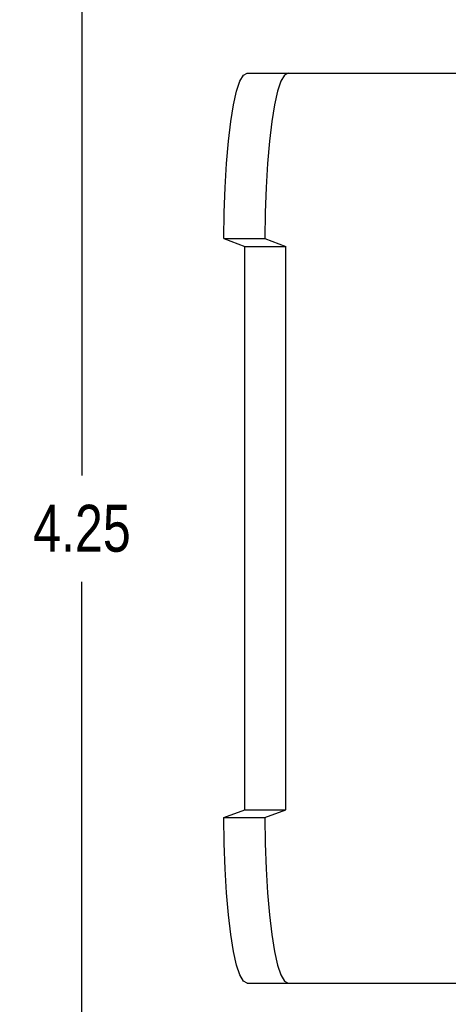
# Model space of a CAD drawing. Header units: inches. Extents: x 0 to 28.3, y 0 to 18.3.
# Tile 9 of 34: x 5.4 to 6.7, y 6.7 to 9.7. Entities that reach past the tile are written whole.
import ezdxf

# ---------------------------------------------------------------- set-up
doc = ezdxf.new("R2010")
doc.units = ezdxf.units.IN
doc.header["$LTSCALE"] = 1.558333
doc.header["$MEASUREMENT"] = 0
doc.header["$PDMODE"] = 3
doc.header["$PDSIZE"] = 0.3125
doc.layers.get('0').update_dxf_attribs({"linetype": 'CONTINUOUS'})
doc.layers.get('Defpoints').update_dxf_attribs({"linetype": 'CONTINUOUS'})
doc.layers.add('DIM', color=2, linetype='CONTINUOUS')
doc.styles.get("Standard").update_dxf_attribs({"font": 'txt', "width": 0.8})
doc.dimstyles.new('DIMSTYLE_1', dxfattribs={"dimtxt": 0.141667, "dimasz": 0.166667, "dimexe": 0.18, "dimexo": 0.0625, "dimgap": 0.09, "dimtad": 0, "dimtih": 1, "dimtoh": 1, "dimzin": 4, "dimdsep": 46, "dimtxsty": 'Standard', "dimblk": '_FILLED', "dimblk1": '_FILLED', "dimblk2": '_FILLED', "dimcen": 0.09, "dimadec": 0, "dimazin": 0, "dimtfac": 1, "dimtofl": 0, "dimtmove": 0, "dimatfit": 3, "dimldrblk": '_FILLED', "dimfxl": 0, "dimtolj": 1, "dimtzin": 4, "dimarcsym": 0})

# ---------------------------------------------------------------- blocks, each defined once
blk = doc.blocks.new('_FILLED')
at = {"color": 0, "linetype": 'ByBlock'}
blk.add_solid([(0, 0), (-1, 0.2), (-1, -0.2)], dxfattribs=at)
blk = doc.blocks.new('*D0')
at = {"layer": 'Defpoints', "color": 0, "linetype": 'Continuous', "lineweight": 0}
for p in [(7.6767, 10.2899), (5.6182, 6.0399), (7.6767, 6.0399)]:
    blk.add_point(p, dxfattribs=at)
at = {"layer": 'DIM', "color": 0, "linetype": 'Continuous', "lineweight": -2}
for p, q in [((7.6142, 10.2899), (5.4382, 10.2899)), ((5.6182, 10.1233), (5.6182, 8.3258)), ((5.6182, 6.2066), (5.6182, 8.0041)), ((7.6142, 6.0399), (5.4382, 6.0399))]:
    blk.add_line(p, q, dxfattribs=at)
at = {"layer": 'DIM', "color": 0, "linetype": 'Continuous', "lineweight": -2, "xscale": 0.1666666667, "yscale": 0.1666666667, "zscale": 0.1666666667}
for p, rotation in [((5.6182, 10.2899), 90), ((5.6182, 6.0399), 270)]:
    blk.add_blockref('_FILLED', p, dxfattribs=dict(at, rotation=rotation))
at = {"layer": 'DIM', "color": 0, "linetype": 'Continuous', "insert": (5.6182, 8.1649), "char_height": 0.14167, "attachment_point": 5}
blk.add_mtext('\\A1;4.25', dxfattribs=at)

msp = doc.modelspace()

# ---------------------------------------------------------------- linework, layer by layer
at = {"color": 7, "linetype": 'Continuous'}
for p, q in [((6.1167, 9.5414), (6.952, 9.5414)), ((6.0471, 9.0414), (6.1709, 9.0414)), ((6.1099, 9.0178), (6.2337, 9.0178)), ((6.1709, 9.0414), (6.2337, 9.0178)), ((6.2337, 7.3151), (6.2337, 9.0178)), ((6.0471, 7.2914), (6.1709, 7.2914)), ((6.1099, 7.3151), (6.2337, 7.3151)), ((6.1709, 7.2914), (6.2337, 7.3151)), ((6.1167, 6.7914), (6.9541, 6.7914))]:
    msp.add_line(p, q, dxfattribs=at)
at = {"color": 3, "linetype": 'Continuous'}
for p, q in [((6.0471, 9.0414), (6.1099, 9.0178)), ((6.1099, 7.3151), (6.1099, 9.0178)), ((6.0471, 7.2914), (6.1099, 7.3151))]:
    msp.add_line(p, q, dxfattribs=at)
for points in [[(6.0471, 9.0414), (6.048, 9.1196), (6.0505, 9.1959), (6.0547, 9.2684), (6.0604, 9.3353), (6.0675, 9.395), (6.0758, 9.4459), (6.0851, 9.4869), (6.0952, 9.5169), (6.1058, 9.5353), (6.1167, 9.5414)], [(6.1167, 6.7914), (6.1058, 6.7976), (6.0952, 6.8159), (6.0851, 6.8459), (6.0758, 6.8869), (6.0675, 6.9379), (6.0604, 6.9975), (6.0547, 7.0644), (6.0505, 7.1369), (6.048, 7.2132), (6.0471, 7.2914)]]:
    msp.add_lwpolyline(points, dxfattribs=at)
at = {"color": 7, "linetype": 'Continuous'}
for points in [[(6.2405, 9.5414), (6.2296, 9.5353), (6.219, 9.5169), (6.2089, 9.4869), (6.1996, 9.4459), (6.1913, 9.395), (6.1842, 9.3353), (6.1785, 9.2684), (6.1743, 9.1959), (6.1718, 9.1196), (6.1709, 9.0414)], [(6.1709, 7.2914), (6.1718, 7.2132), (6.1743, 7.1369), (6.1785, 7.0644), (6.1842, 6.9975), (6.1913, 6.9379), (6.1996, 6.8869), (6.2089, 6.8459), (6.219, 6.8159), (6.2296, 6.7976), (6.2405, 6.7914)]]:
    msp.add_lwpolyline(points, dxfattribs=at)

# ---------------------------------------------------------------- dimensions: what is measured, and where the dimension line sits
at = {"layer": 'DIM', "color": 2, "linetype": 'Continuous'}
dim = msp.add_linear_dim(base=(5.6182, 6.0399), p1=(7.6767, 10.2899), p2=(7.6767, 6.0399), angle=270, dimstyle='DIMSTYLE_1', dxfattribs=at)
dim.commit()
dim.dimension.update_dxf_attribs({"geometry": '*D0', "text_midpoint": (5.6182, 8.1649), "dimtype": 160})

doc.saveas('drawing.dxf')
